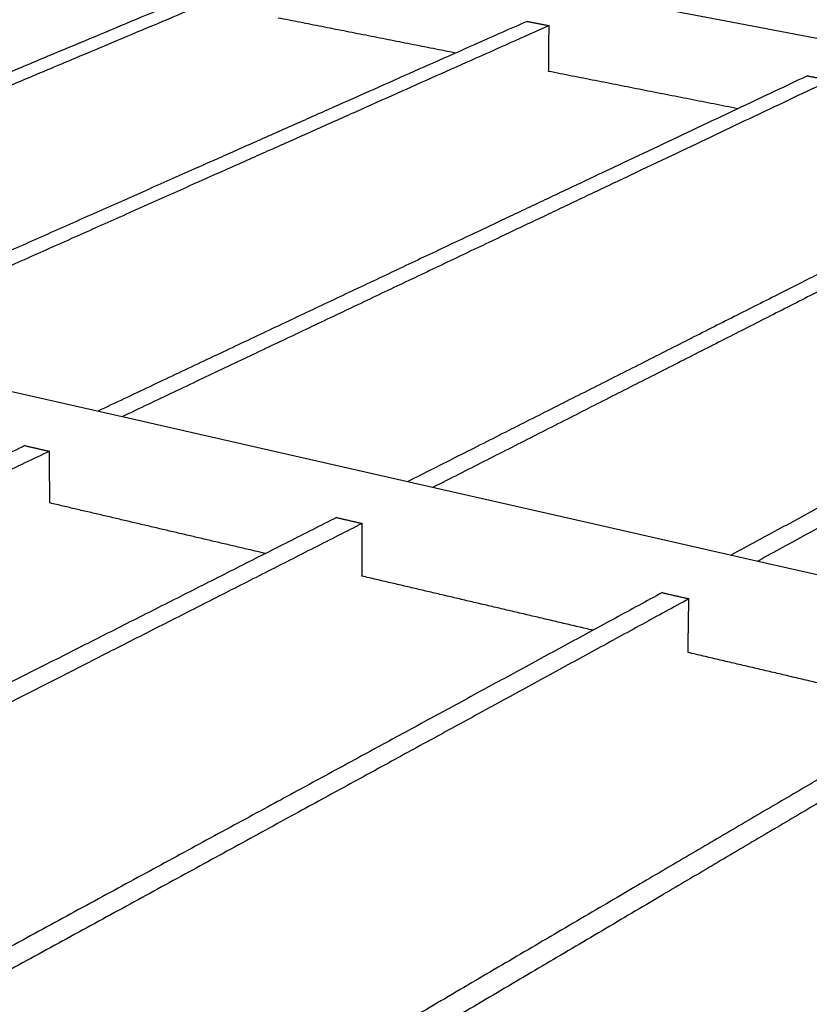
# Model space of a CAD drawing. Header units: millimetres. Extents: x 2538 to 24562, y 4449 to 23795.
# Tile 150 of 256: x 15618 to 15884, y 11424 to 11757. Entities that reach past the tile are written whole.
import ezdxf
from ezdxf import colors
from ezdxf.entities.mleader import LeaderData, LeaderLine
from ezdxf.math import Vec2, Vec3

# ---------------------------------------------------------------- set-up
doc = ezdxf.new("R2010")
doc.units = ezdxf.units.MM
doc.layers.add('HD021_Text', color=2, linetype='Continuous', lineweight=9)
doc.layers.add('Make2D$Visible$Curves', color=7, linetype='Continuous', true_color=0x000000)
doc.styles.add('Arial Narrow', font='ARIALN.TTF')

msp = doc.modelspace()

# ---------------------------------------------------------------- linework, layer by layer
at = {"layer": 'Make2D$Visible$Curves', "color": 7, "lineweight": -3}
for points in [[(15618.62, 11801.59), (15631.14, 11799.19), (15674.8, 11790.83), (15719.24, 11782.31), (15764.51, 11773.64), (15810.61, 11764.8), (15857.57, 11755.8), (15905.43, 11746.64), (15954.19, 11737.29), (16003.89, 11727.77), (16054.56, 11718.06), (16106.22, 11708.16), (16158.91, 11698.06), (16212.65, 11687.77), (16267.48, 11677.26), (16323.43, 11666.54), (16344.44, 11662.51)], [(15305.25, 11701.44), (15325.5, 11696.84), (15370.02, 11686.73), (15415.44, 11676.42), (15461.76, 11665.9), (15509.02, 11655.17), (15557.24, 11644.22), (15606.46, 11633.04), (15656.71, 11621.63), (15708.01, 11609.98), (15760.42, 11598.08), (15813.94, 11585.92), (15868.64, 11573.5), (15924.54, 11560.81), (15981.68, 11547.83), (16040.11, 11534.56), (16099.87, 11520.99), (16118.61, 11516.73)]]:
    msp.add_lwpolyline(points, dxfattribs=at)
for points, weights in [([(15697.65, 11773.64), (15579.16, 11724.09), (15447.68, 11669.1)], [437.539290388, 415.915024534, 394.29075868]), ([(15704.81, 11772.25), (15586.52, 11722.55), (15455.23, 11667.38)], [436.901168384, 415.276873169, 393.652577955]), ([(15788.77, 11755.94), (15672.8, 11704.48), (15543.84, 11647.26)], [429.562765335, 407.938472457, 386.314179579]), ([(15764.68, 11745.25), (15734.57, 11751.2), (15704.81, 11757.07)], [432.344196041, 434.977620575, 437.611045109]), ([(15788.77, 11755.94), (15792.49, 11755.22), (15796.21, 11754.5)], [429.562765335, 429.243704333, 428.92464333]), ([(15796.21, 11754.5), (15680.45, 11702.88), (15551.71, 11645.47)], [428.92464333, 407.300380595, 385.67611786]), ([(15796.06, 11739.06), (15796.13, 11746.77), (15796.21, 11754.5)], [429.634478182, 429.279560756, 428.92464333]), ([(15859.86, 11726.48), (15827.76, 11732.81), (15796.06, 11739.06)], [424.22753834, 426.930981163, 429.634423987]), ([(15883.34, 11737.57), (15770.17, 11684.09), (15644.06, 11624.5)], [421.586240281, 399.961951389, 378.337662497]), ([(15891.06, 11736.07), (15778.13, 11682.43), (15652.26, 11622.64)], [420.948118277, 399.32382421, 377.699530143]), ([(15883.34, 11737.57), (15887.2, 11736.82), (15891.06, 11736.07)], [421.586240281, 421.267179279, 420.948118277]), ([(15981.56, 11718.5), (15871.51, 11662.88), (15748.6, 11600.76)], [413.609715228, 391.985464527, 370.361213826]), ([(15989.58, 11716.94), (15879.79, 11661.14), (15757.15, 11598.82)], [412.971593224, 391.347317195, 369.723041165]), ([(16083.65, 11698.67), (15977.05, 11640.78), (15857.73, 11575.98)], [405.633190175, 384.008930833, 362.384671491]), ([(16091.99, 11697.05), (15985.68, 11638.97), (15866.67, 11573.95)], [404.995068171, 383.3708042, 361.746540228]), ([(15619.42, 11612.85), (15468.81, 11541.68), (15297.64, 11460.8)], [374.382245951, 351.898101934, 329.413957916]), ([(15619.42, 11612.85), (15623.54, 11611.9), (15627.66, 11610.95)], [374.382245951, 374.063184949, 373.744123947]), ([(15627.66, 11610.95), (15477.31, 11539.53), (15306.39, 11458.34)], [373.744123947, 351.259979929, 328.775835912]), ([(15627.81, 11593.52), (15627.74, 11602.23), (15627.66, 11610.95)], [374.453958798, 374.099041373, 373.744123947]), ([(15700.55, 11576.48), (15663.91, 11585.06), (15627.81, 11593.52)], [368.907054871, 371.680512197, 374.453969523]), ([(15724.54, 11588.61), (15577.32, 11514.2), (15409.49, 11429.38)], [366.405720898, 343.92157688, 321.437432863]), ([(15724.54, 11588.61), (15728.84, 11587.61), (15733.15, 11586.62)], [366.405720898, 366.086659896, 365.767598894]), ([(15733.15, 11586.62), (15586.21, 11511.94), (15418.68, 11426.8)], [365.767598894, 343.283454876, 320.799310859]), ([(15733.1, 11568.85), (15733.13, 11577.73), (15733.15, 11586.62)], [366.477433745, 366.122516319, 365.767598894]), ([(15811.01, 11550.6), (15771.75, 11559.8), (15733.1, 11568.85)], [360.790472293, 363.633982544, 366.477492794]), ([(15834.35, 11563.28), (15690.98, 11485.41), (15527.03, 11396.37)], [358.429195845, 335.945051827, 313.46090781]), ([(15834.35, 11563.28), (15838.85, 11562.24), (15843.35, 11561.2)], [358.429195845, 358.110134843, 357.79107384]), ([(15843.35, 11561.2), (15700.3, 11483.05), (15536.7, 11393.66)], [357.79107384, 335.306929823, 312.822785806]), ([(15843.08, 11543.09), (15843.21, 11552.14), (15843.35, 11561.2)], [358.500908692, 358.145991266, 357.79107384]), ([(15926.56, 11523.53), (15884.48, 11533.39), (15843.08, 11543.09)], [352.673966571, 355.587426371, 358.500886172]), ([(15949.16, 11536.8), (15810.17, 11455.22), (15650.71, 11361.63)], [350.452670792, 327.968526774, 305.484382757]), ([(15958.57, 11534.63), (15819.95, 11452.74), (15660.89, 11358.77)], [349.814548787, 327.33040477, 304.846260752]), ([(16069.31, 11509.08), (15935.3, 11423.52), (15781.03, 11325.03)], [342.476145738, 319.992001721, 297.507857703]), ([(16079.17, 11506.81), (15945.58, 11420.92), (15791.76, 11322.02)], [341.838023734, 319.353879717, 296.869735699])]:
    msp.add_rational_spline(points, weights, degree=2, dxfattribs=at)

# ---------------------------------------------------------------- leaders
at = {"layer": 'HD021_Text'}
ml = msp.add_multileader_mtext('Standard', dxfattribs=at)
ml.set_content('PLAFÓN STRATUS', color=5, style='Arial Narrow')
ml.set_leader_properties(color=5, linetype='ByLayer', lineweight=15)
ml.build(insert=Vec2(0, 0))
ml.multileader.update_dxf_attribs({"text_left_attachment_type": 6, "text_right_attachment_type": 6, "dogleg_length": 0.1, "arrow_head_size": 10, "scale": 5})
ctx = ml.context
ctx.base_point, ctx.scale, ctx.char_height, ctx.arrow_head_size, ctx.landing_gap_size, ctx.plane_origin = Vec3(16435.2, 11364.7), 5, 10, 10, 15, Vec3(16506.69, 11338.06)
ctx.left_attachment, ctx.right_attachment, ctx.text_align_type = 6, 6, 2
notes = []
notes.append((ctx, [(1, (1, 1, 0), (16425.91, 11364.7), (1, 0), 9.29, [(1, [(16310.75, 11431.87)], 0, [])])]))
ctx.mtext.insert, ctx.mtext.width, ctx.mtext.alignment, ctx.mtext.flow_direction = Vec3(16551.2, 11376.7), 287.8579, 3, 5
for ctx, leaders in notes:
    for number, flags, end, landing, length, lines in leaders:
        leader = LeaderData()
        leader.index, (leader.has_last_leader_line, leader.has_dogleg_vector, leader.attachment_direction) = number, flags
        leader.last_leader_point, leader.dogleg_vector, leader.dogleg_length = Vec3(end), Vec3(landing), length
        for number, points, colour, breaks in lines:
            line = LeaderLine()
            line.index, line.vertices, line.color, line.breaks = number, Vec3.list(points), colors.encode_raw_color(colour), breaks
            leader.lines.append(line)
        ctx.leaders.append(leader)

doc.saveas('drawing.dxf')
